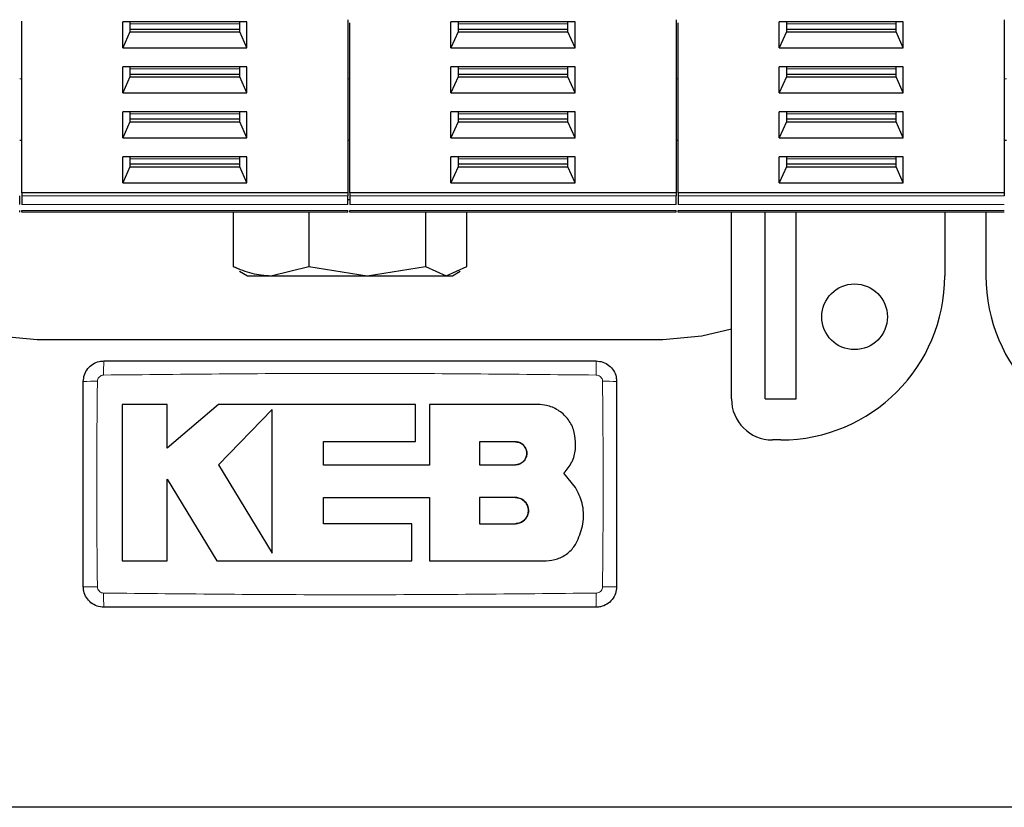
# Model space of a CAD drawing. Header units: millimetres. Extents: x 5 to 418, y 2 to 292.
# Tile 4 of 39: x 88 to 112, y 67 to 86. Entities that reach past the tile are written whole.
import ezdxf

# ---------------------------------------------------------------- set-up
doc = ezdxf.new("R2010")
doc.units = ezdxf.units.MM

msp = doc.modelspace()

# ---------------------------------------------------------------- linework, layer by layer
at = {"color": 7, "linetype": 'Continuous', "lineweight": 25}
for p, q in [((87.9898, 81.5619), (87.9898, 85.7453)), ((93.4772, 85.7337), (90.4524, 85.7337)), ((90.4524, 85.0975), (90.4524, 85.7337)), ((90.6273, 85.7337), (90.6273, 85.4863)), ((93.3023, 85.4863), (93.3023, 85.7337)), ((93.4772, 85.0975), (93.4772, 85.7337)), ((95.9398, 85.784), (95.9398, 81.5619)), ((95.9898, 81.5619), (95.9898, 85.7091)), ((101.4772, 85.7337), (98.4524, 85.7337)), ((98.4524, 85.0975), (98.4524, 85.7337)), ((98.6273, 85.7337), (98.6273, 85.4863)), ((101.3023, 85.4863), (101.3023, 85.7337)), ((101.4772, 85.0975), (101.4772, 85.7337)), ((103.9398, 85.784), (103.9398, 81.5619)), ((103.9898, 81.5619), (103.9898, 85.7091)), ((109.4772, 85.7337), (106.4524, 85.7337)), ((106.4524, 85.0975), (106.4524, 85.7337)), ((106.6273, 85.7337), (106.6273, 85.4863)), ((109.3023, 85.4863), (109.3023, 85.7337)), ((109.4772, 85.0975), (109.4772, 85.7337)), ((111.9398, 85.784), (111.9398, 81.5619)), ((90.6273, 85.4863), (90.4524, 85.0975)), ((90.6273, 85.557), (93.3023, 85.557)), ((90.6273, 85.4863), (93.3023, 85.4863)), ((93.4772, 85.0975), (93.3023, 85.4863)), ((98.6273, 85.4863), (98.4524, 85.0975)), ((98.6273, 85.557), (101.3023, 85.557)), ((98.6273, 85.4863), (101.3023, 85.4863)), ((101.4772, 85.0975), (101.3023, 85.4863)), ((106.6273, 85.4863), (106.4524, 85.0975)), ((106.6273, 85.557), (109.3023, 85.557)), ((106.6273, 85.4863), (109.3023, 85.4863)), ((109.4772, 85.0975), (109.3023, 85.4863)), ((90.4524, 85.0975), (93.4772, 85.0975)), ((98.4524, 85.0975), (101.4772, 85.0975)), ((106.4524, 85.0975), (109.4772, 85.0975)), ((93.4772, 84.6377), (90.4524, 84.6377)), ((90.4524, 84.0015), (90.4524, 84.6377)), ((90.6273, 84.6377), (90.6273, 84.3903)), ((93.3023, 84.3903), (93.3023, 84.6377)), ((93.4772, 84.0015), (93.4772, 84.6377)), ((101.4772, 84.6377), (98.4524, 84.6377)), ((98.4524, 84.0015), (98.4524, 84.6377)), ((98.6273, 84.6377), (98.6273, 84.3903)), ((101.3023, 84.3903), (101.3023, 84.6377)), ((101.4772, 84.0015), (101.4772, 84.6377)), ((109.4772, 84.6377), (106.4524, 84.6377)), ((106.4524, 84.0015), (106.4524, 84.6377)), ((106.6273, 84.6377), (106.6273, 84.3903)), ((109.3023, 84.3903), (109.3023, 84.6377)), ((109.4772, 84.0015), (109.4772, 84.6377)), ((90.6273, 84.3903), (90.4524, 84.0015)), ((90.6273, 84.461), (93.3023, 84.461)), ((90.6273, 84.3903), (93.3023, 84.3903)), ((93.4772, 84.0015), (93.3023, 84.3903)), ((98.6273, 84.3903), (98.4524, 84.0015)), ((98.6273, 84.461), (101.3023, 84.461)), ((98.6273, 84.3903), (101.3023, 84.3903)), ((101.4772, 84.0015), (101.3023, 84.3903)), ((106.6273, 84.3903), (106.4524, 84.0015)), ((106.6273, 84.461), (109.3023, 84.461)), ((106.6273, 84.3903), (109.3023, 84.3903)), ((109.4772, 84.0015), (109.3023, 84.3903)), ((90.4524, 84.0015), (93.4772, 84.0015)), ((98.4524, 84.0015), (101.4772, 84.0015)), ((106.4524, 84.0015), (109.4772, 84.0015)), ((93.4772, 83.5417), (90.4524, 83.5417)), ((90.4524, 82.9055), (90.4524, 83.5417)), ((90.6273, 83.5417), (90.6273, 83.2943)), ((93.3023, 83.2943), (93.3023, 83.5417)), ((93.4772, 82.9055), (93.4772, 83.5417)), ((101.4772, 83.5417), (98.4524, 83.5417)), ((98.4524, 82.9055), (98.4524, 83.5417)), ((98.6273, 83.5417), (98.6273, 83.2943)), ((101.3023, 83.2943), (101.3023, 83.5417)), ((101.4772, 82.9055), (101.4772, 83.5417)), ((109.4772, 83.5417), (106.4524, 83.5417)), ((106.4524, 82.9055), (106.4524, 83.5417)), ((106.6273, 83.5417), (106.6273, 83.2943)), ((109.3023, 83.2943), (109.3023, 83.5417)), ((109.4772, 82.9055), (109.4772, 83.5417)), ((90.6273, 83.2943), (90.4524, 82.9055)), ((90.6273, 83.365), (93.3023, 83.365)), ((90.6273, 83.2943), (93.3023, 83.2943)), ((93.4772, 82.9055), (93.3023, 83.2943)), ((98.6273, 83.2943), (98.4524, 82.9055)), ((98.6273, 83.365), (101.3023, 83.365)), ((98.6273, 83.2943), (101.3023, 83.2943)), ((101.4772, 82.9055), (101.3023, 83.2943)), ((106.6273, 83.2943), (106.4524, 82.9055)), ((106.6273, 83.365), (109.3023, 83.365)), ((106.6273, 83.2943), (109.3023, 83.2943)), ((109.4772, 82.9055), (109.3023, 83.2943)), ((87.9898, 82.8448), (87.9398, 82.8448)), ((90.4524, 82.9055), (93.4772, 82.9055)), ((95.9898, 82.8448), (95.9398, 82.8448)), ((98.4524, 82.9055), (101.4772, 82.9055)), ((103.9898, 82.8448), (103.9398, 82.8448)), ((106.4524, 82.9055), (109.4772, 82.9055)), ((111.9898, 82.8448), (111.9398, 82.8448)), ((93.4772, 82.4457), (90.4524, 82.4457)), ((90.4524, 81.8095), (90.4524, 82.4457)), ((90.6273, 82.4457), (90.6273, 82.1983)), ((93.3023, 82.1983), (93.3023, 82.4457)), ((93.4772, 81.8095), (93.4772, 82.4457)), ((101.4772, 82.4457), (98.4524, 82.4457)), ((98.4524, 81.8095), (98.4524, 82.4457)), ((98.6273, 82.4457), (98.6273, 82.1983)), ((101.3023, 82.1983), (101.3023, 82.4457)), ((101.4772, 81.8095), (101.4772, 82.4457)), ((109.4772, 82.4457), (106.4524, 82.4457)), ((106.4524, 81.8095), (106.4524, 82.4457)), ((106.6273, 82.4457), (106.6273, 82.1983)), ((109.3023, 82.1983), (109.3023, 82.4457)), ((109.4772, 81.8095), (109.4772, 82.4457)), ((90.6273, 82.1983), (90.4524, 81.8095)), ((90.6273, 82.269), (93.3023, 82.269)), ((90.6273, 82.1983), (93.3023, 82.1983)), ((93.4772, 81.8095), (93.3023, 82.1983)), ((98.6273, 82.1983), (98.4524, 81.8095)), ((98.6273, 82.269), (101.3023, 82.269)), ((98.6273, 82.1983), (101.3023, 82.1983)), ((101.4772, 81.8095), (101.3023, 82.1983)), ((106.6273, 82.1983), (106.4524, 81.8095)), ((106.6273, 82.269), (109.3023, 82.269)), ((106.6273, 82.1983), (109.3023, 82.1983)), ((109.4772, 81.8095), (109.3023, 82.1983)), ((90.4524, 81.8095), (93.4772, 81.8095)), ((98.4524, 81.8095), (101.4772, 81.8095)), ((106.4524, 81.8095), (109.4772, 81.8095)), ((95.9398, 81.5619), (87.9898, 81.5619)), ((87.9898, 81.5619), (87.9898, 81.4912)), ((95.9398, 81.5619), (95.9398, 81.4912)), ((95.9898, 81.3948), (95.9398, 81.3948)), ((103.9398, 81.5619), (95.9898, 81.5619)), ((95.9898, 81.5619), (95.9898, 81.4912)), ((103.9398, 81.5619), (103.9398, 81.4912)), ((111.9398, 81.5619), (103.9898, 81.5619)), ((103.9898, 81.5619), (103.9898, 81.4912)), ((111.9398, 81.5619), (111.9398, 81.4912)), ((95.9398, 81.0948), (87.9898, 81.0948)), ((93.1436, 81.0948), (93.1436, 79.7681)), ((94.9841, 81.0948), (94.9841, 79.7681)), ((103.9398, 81.0948), (95.9898, 81.0948)), ((97.8303, 81.0948), (97.8303, 79.7681)), ((98.8361, 79.7681), (98.8361, 81.0948)), ((111.9398, 81.0948), (103.9898, 81.0948)), ((105.2898, 76.5448), (105.2898, 81.0948)), ((106.1148, 76.5448), (106.1148, 81.0948)), ((106.8648, 76.5448), (106.8648, 81.0948)), ((110.4898, 81.0948), (110.4898, 79.5448)), ((111.4898, 81.0948), (111.4898, 79.5448)), ((93.3221, 79.6889), (93.1436, 79.7681)), ((94.0638, 79.5448), (94.9841, 79.7681)), ((94.9841, 79.7681), (96.4072, 79.5448)), ((96.4072, 79.5448), (97.8303, 79.7681)), ((97.8303, 79.7681), (98.3332, 79.5448)), ((98.3332, 79.5448), (98.8361, 79.7681)), ((93.3016, 79.6535), (93.4898, 79.5448)), ((93.4898, 79.5448), (94.0638, 79.5448)), ((94.0638, 79.5448), (96.4072, 79.5448)), ((96.4072, 79.5448), (98.3332, 79.5448)), ((98.3332, 79.5448), (98.4898, 79.5448)), ((98.4898, 79.5448), (98.678, 79.6535)), ((88.3648, 77.9948), (103.6148, 77.9948)), ((91.5343, 76.4094), (90.4346, 76.4094)), ((91.5343, 75.343), (91.5343, 76.4094)), ((92.7857, 76.4094), (91.5343, 75.343)), ((97.5845, 76.4094), (92.7857, 76.4094)), ((97.5845, 75.5062), (97.5845, 76.4094)), ((97.9321, 76.4094), (97.9321, 74.9295)), ((100.5769, 76.4094), (97.9321, 76.4094)), ((106.1148, 76.5448), (106.8648, 76.5448)), ((94.0974, 76.2904), (92.7857, 74.9411)), ((95.3422, 75.5062), (97.5845, 75.5062)), ((95.3422, 74.9295), (95.3422, 75.5062)), ((100.022, 75.499), (99.1515, 75.499)), ((99.1515, 75.499), (99.1515, 74.9411)), ((106.4898, 75.5448), (106.2898, 75.5448)), ((92.7857, 74.9411), (94.0974, 72.7854)), ((97.9321, 74.9295), (95.3422, 74.9295)), ((99.1515, 74.9411), (100.022, 74.9411)), ((101.4903, 74.3856), (101.2056, 74.7381)), ((91.5337, 74.5922), (92.7442, 72.6027)), ((91.5337, 72.6027), (91.5337, 74.5922)), ((95.3429, 74.1422), (97.9321, 74.1422)), ((95.3429, 73.5047), (95.3429, 74.1422)), ((97.9321, 74.1422), (97.9321, 72.6027)), ((99.1515, 74.1422), (99.1515, 73.5047)), ((100.022, 74.1422), (99.1515, 74.1422)), ((97.4947, 73.5047), (95.3429, 73.5047)), ((97.4947, 72.6027), (97.4947, 73.5047)), ((99.1515, 73.5047), (100.022, 73.5047)), ((90.4346, 72.6027), (91.5337, 72.6027)), ((92.7442, 72.6027), (97.4947, 72.6027)), ((97.9321, 72.6027), (100.7706, 72.6027)), ((150.7398, 66.5948), (41.2398, 66.5948))]:
    msp.add_line(p, q, dxfattribs=at)
at = {"color": 7, "linetype": 'Continuous', "lineweight": 18}
for p, q in [((90.6273, 85.6808), (93.3023, 85.6808)), ((98.6273, 85.6808), (101.3023, 85.6808)), ((106.6273, 85.6808), (109.3023, 85.6808)), ((90.6273, 84.5848), (93.3023, 84.5848)), ((98.6273, 84.5848), (101.3023, 84.5848)), ((106.6273, 84.5848), (109.3023, 84.5848)), ((87.9898, 84.3448), (87.9398, 84.3448)), ((95.9898, 84.3448), (95.9398, 84.3448)), ((103.9898, 84.3448), (103.9398, 84.3448)), ((111.9898, 84.3448), (111.9398, 84.3448)), ((90.6273, 83.4887), (93.3023, 83.4887)), ((98.6273, 83.4887), (101.3023, 83.4887)), ((106.6273, 83.4887), (109.3023, 83.4887)), ((90.6273, 82.3927), (93.3023, 82.3927)), ((98.6273, 82.3927), (101.3023, 82.3927)), ((106.6273, 82.3927), (109.3023, 82.3927)), ((95.9398, 81.4912), (87.9898, 81.4912)), ((103.9398, 81.4912), (95.9898, 81.4912)), ((111.9398, 81.4912), (103.9898, 81.4912)), ((95.9398, 81.279), (87.9898, 81.279)), ((95.9398, 81.1387), (87.9898, 81.1387)), ((103.9398, 81.279), (95.9898, 81.279)), ((103.9398, 81.1387), (95.9898, 81.1387)), ((111.9398, 81.279), (103.9898, 81.279)), ((111.9398, 81.1387), (103.9898, 81.1387))]:
    msp.add_line(p, q, dxfattribs=at)
at = {"color": 7, "linetype": 'Continuous', "lineweight": 25, "flags": 128}
for points in [[(86.6898, 78.2561), (87.4097, 78.0784), (88.3648, 77.9948)], [(103.6148, 77.9948), (104.5699, 78.0784), (105.2898, 78.2561)]]:
    msp.add_lwpolyline(points, dxfattribs=at)
at = {"color": 7, "linetype": 'Continuous', "lineweight": 25}
msp.add_circle((108.2898, 78.5448), 0.8, dxfattribs=at)
for centre, radius, start, end in [((106.4898, 79.5448), 4, 270, 0), ((115.4898, 79.5448), 4, 180, 270), ((106.2898, 76.5448), 1, 180, 270)]:
    msp.add_arc(centre, radius, start, end, dxfattribs=at)
at = {"color": 7, "linetype": 'Continuous', "lineweight": 18}
for centre, radius, start, end in [((97.0291, 77.2109), 7.0441, 177.89329, 180.69136), ((94.9506, 77.2109), 7.0439, 359.30862, 2.10675), ((89.7488, 69.7272), 7.2473, 89.32802, 92.04761), ((102.2309, 69.7269), 7.2475, 87.95247, 90.67195), ((89.7488, 79.2076), 7.2425, 267.95105, 270.67242), ((97.0254, 71.7288), 7.0403, 179.30828, 182.10781), ((94.9505, 71.7288), 7.044, 357.89328, 0.69137), ((102.2309, 79.2128), 7.2476, 269.32805, 272.04752)]:
    msp.add_arc(centre, radius, start, end, dxfattribs=at)
at = {"color": 7, "linetype": 'Continuous', "lineweight": 25}
for points in [[(87.9398, 81.279), (87.9398, 81.2945), (87.9398, 81.3255), (87.9398, 81.3851), (87.9398, 81.4447), (87.9398, 81.4757), (87.9398, 81.4912)], [(87.9898, 81.4912), (87.9898, 81.4757), (87.9898, 81.4447), (87.9898, 81.3851), (87.9898, 81.3255), (87.9898, 81.2945), (87.9898, 81.279)], [(95.9398, 81.279), (95.9398, 81.2945), (95.9398, 81.3255), (95.9398, 81.3851), (95.9398, 81.4447), (95.9398, 81.4757), (95.9398, 81.4912)], [(95.9898, 81.4912), (95.9898, 81.4757), (95.9898, 81.4447), (95.9898, 81.3851), (95.9898, 81.3255), (95.9898, 81.2945), (95.9898, 81.279)], [(103.9398, 81.279), (103.9398, 81.2945), (103.9398, 81.3255), (103.9398, 81.3851), (103.9398, 81.4447), (103.9398, 81.4757), (103.9398, 81.4912)], [(103.9898, 81.4912), (103.9898, 81.4757), (103.9898, 81.4447), (103.9898, 81.3851), (103.9898, 81.3255), (103.9898, 81.2945), (103.9898, 81.279)], [(87.9398, 81.0948), (87.9398, 81.0954), (87.9398, 81.0965), (87.9398, 81.1055), (87.9398, 81.1191), (87.9398, 81.1322), (87.9398, 81.1387)], [(87.9898, 81.0948), (87.9898, 81.0954), (87.9898, 81.0965), (87.9898, 81.1055), (87.9898, 81.1191), (87.9898, 81.1322), (87.9898, 81.1387)], [(95.9398, 81.0948), (95.9398, 81.0954), (95.9398, 81.0965), (95.9398, 81.1055), (95.9398, 81.1191), (95.9398, 81.1322), (95.9398, 81.1387)], [(95.9898, 81.0948), (95.9898, 81.0954), (95.9898, 81.0965), (95.9898, 81.1055), (95.9898, 81.1191), (95.9898, 81.1322), (95.9898, 81.1387)], [(103.9398, 81.0948), (103.9398, 81.0954), (103.9398, 81.0965), (103.9398, 81.1055), (103.9398, 81.1191), (103.9398, 81.1322), (103.9398, 81.1387)], [(103.9898, 81.0948), (103.9898, 81.0954), (103.9898, 81.0965), (103.9898, 81.1055), (103.9898, 81.1191), (103.9898, 81.1322), (103.9898, 81.1387)]]:
    msp.add_open_spline(points, degree=3, dxfattribs=at)
for points, knots in [([(93.1436, 79.7681), (93.293, 79.7057), (93.5947, 79.5797), (93.9065, 79.5565), (94.0638, 79.5448)], [0, 0, 0, 0, 0.495458, 1, 1, 1, 1]), ([(89.4898, 76.9698), (89.4953, 77.026), (89.5064, 77.1384), (89.5926, 77.2883), (89.7194, 77.4013), (89.86, 77.4613), (89.9529, 77.4674), (89.9898, 77.4698)], [0, 0, 0, 0, 0.2146728, 0.4293525, 0.6440267, 0.8586958, 1, 1, 1, 1]), ([(89.9898, 77.4698), (91.9897, 77.4698), (95.9897, 77.4698), (99.9897, 77.4698), (101.9898, 77.4698)], [0, 0, 0, 0, 0.499961, 1, 1, 1, 1]), ([(101.9898, 77.4698), (102.046, 77.4643), (102.1584, 77.4532), (102.3083, 77.367), (102.4213, 77.2402), (102.4813, 77.0996), (102.4874, 77.0067), (102.4898, 76.9698)], [0, 0, 0, 0, 0.2146724, 0.429352, 0.6440262, 0.8586956, 1, 1, 1, 1]), ([(89.4898, 71.9698), (89.4898, 72.5014), (89.4898, 73.6005), (89.4898, 75.2673), (89.4898, 76.4023), (89.4898, 76.9698)], [0, 0, 0, 0, 0.31897789, 0.65947635, 1, 1, 1, 1]), ([(102.4898, 76.9698), (102.4898, 76.4382), (102.4898, 75.3391), (102.4898, 73.6724), (102.4898, 72.5373), (102.4898, 71.9698)], [0, 0, 0, 0, 0.3189779, 0.6594763, 1, 1, 1, 1]), ([(90.4346, 76.4094), (90.4346, 75.8887), (90.4346, 74.6199), (90.4346, 73.351), (90.4346, 72.6027)], [0, 0, 0, 0, 0.4103295, 1, 1, 1, 1]), ([(101.4903, 75.496), (101.4802, 75.5987), (101.46, 75.8039), (101.3027, 76.0776), (101.0711, 76.2841), (100.8142, 76.3937), (100.6444, 76.4049), (100.5769, 76.4094)], [0, 0, 0, 0, 0.21459, 0.4291787, 0.6437975, 0.8584406, 1, 1, 1, 1]), ([(94.0974, 72.7854), (94.0974, 73.3058), (94.0974, 74.474), (94.0974, 75.6424), (94.0974, 76.2904)], [0, 0, 0, 0, 0.44547751, 1, 1, 1, 1]), ([(100.022, 74.9411), (100.0534, 74.9442), (100.1162, 74.9503), (100.1998, 74.9986), (100.2633, 75.0695), (100.2995, 75.1581), (100.3043, 75.2535), (100.2773, 75.3451), (100.2216, 75.4226), (100.1434, 75.4769), (100.0726, 75.4974), (100.0317, 75.4987), (100.022, 75.499)], [0, 0, 0, 0, 0.107578, 0.2151551, 0.3227414, 0.4302646, 0.5376806, 0.6449866, 0.752213, 0.8594107, 0.9666405, 1, 1, 1, 1]), ([(100.022, 75.499), (100.0533, 75.496), (100.116, 75.4898), (100.1996, 75.4417), (100.263, 75.3709), (100.2993, 75.2826), (100.3044, 75.1874), (100.2777, 75.0958), (100.2222, 75.0181), (100.1441, 74.9635), (100.073, 74.9427), (100.0319, 74.9414), (100.022, 74.9411)], [0, 0, 0, 0, 0.10733422, 0.21467204, 0.32192864, 0.42912999, 0.53633856, 0.64360967, 0.75098265, 0.85846837, 0.9660383, 1, 1, 1, 1]), ([(101.2056, 74.7381), (101.2753, 74.8225), (101.4146, 74.9913), (101.4933, 75.2674), (101.4911, 75.4361), (101.4903, 75.496)], [0, 0, 0, 0, 0.3919653, 0.7839447, 1, 1, 1, 1]), ([(101.5539, 73.1286), (101.6042, 73.2691), (101.7049, 73.5503), (101.6767, 74.0008), (101.551, 74.2603), (101.4903, 74.3856)], [0, 0, 0, 0, 0.3407821, 0.6815687, 1, 1, 1, 1]), ([(100.022, 73.5047), (100.0578, 73.5082), (100.1295, 73.5153), (100.2249, 73.5702), (100.2974, 73.6511), (100.3389, 73.752), (100.3447, 73.8608), (100.3142, 73.9655), (100.2507, 74.0542), (100.1615, 74.1167), (100.0802, 74.1403), (100.0333, 74.1418), (100.022, 74.1422)], [0, 0, 0, 0, 0.1073587, 0.214721, 0.322003, 0.4292233, 0.5364373, 0.6436973, 0.7510459, 0.8585026, 0.9660513, 1, 1, 1, 1]), ([(100.022, 74.1422), (100.0579, 74.1387), (100.1296, 74.1316), (100.2251, 74.0765), (100.2977, 73.9954), (100.339, 73.8942), (100.3446, 73.7853), (100.3138, 73.6807), (100.2501, 73.5921), (100.1608, 73.53), (100.0798, 73.5066), (100.0331, 73.5051), (100.022, 73.5047)], [0, 0, 0, 0, 0.1075789, 0.2151577, 0.3227289, 0.4302244, 0.5376129, 0.6449022, 0.7521279, 0.8593402, 0.9665938, 1, 1, 1, 1]), ([(100.7706, 72.6027), (100.8658, 72.612), (101.0562, 72.6307), (101.3085, 72.7768), (101.4725, 72.9554), (101.5334, 73.085), (101.5539, 73.1286)], [0, 0, 0, 0, 0.2851253, 0.5702516, 0.8553553, 1, 1, 1, 1]), ([(89.9898, 71.4698), (89.9336, 71.4753), (89.8212, 71.4864), (89.6714, 71.5726), (89.5583, 71.6994), (89.4984, 71.84), (89.4922, 71.9329), (89.4898, 71.9698)], [0, 0, 0, 0, 0.2146723, 0.429352, 0.6440261, 0.8586954, 1, 1, 1, 1]), ([(102.4898, 71.9698), (102.4843, 71.9136), (102.4732, 71.8012), (102.387, 71.6514), (102.2602, 71.5383), (102.1196, 71.4784), (102.0267, 71.4722), (101.9898, 71.4698)], [0, 0, 0, 0, 0.2146728, 0.4293525, 0.6440267, 0.8586958, 1, 1, 1, 1]), ([(101.9898, 71.4698), (99.99, 71.4698), (95.99, 71.4698), (91.99, 71.4698), (89.9898, 71.4698)], [0, 0, 0, 0, 0.499961, 1, 1, 1, 1])]:
    msp.add_open_spline(points, degree=3, knots=knots, dxfattribs=at)
at = {"color": 7, "linetype": 'Continuous', "lineweight": 18}
for points, knots in [([(89.9856, 77.1259), (89.9745, 77.125), (89.9464, 77.1228), (89.9041, 77.1043), (89.8657, 77.07), (89.8394, 77.0248), (89.8356, 76.9909), (89.8338, 76.9739)], [0, 0, 0, 0, 0.14056698, 0.35532785, 0.57084385, 0.7860438, 1, 1, 1, 1]), ([(101.9941, 77.1259), (99.9925, 77.1462), (95.9897, 77.1867), (91.9868, 77.1462), (89.9856, 77.1259)], [0, 0, 0, 0, 0.50003904, 1, 1, 1, 1]), ([(102.1459, 76.9739), (102.145, 76.985), (102.1428, 77.0131), (102.1243, 77.0555), (102.09, 77.0938), (102.0449, 77.1203), (102.011, 77.124), (101.9941, 77.1259)], [0, 0, 0, 0, 0.1406564, 0.3555028, 0.5710316, 0.7861708, 1, 1, 1, 1]), ([(89.8338, 76.9739), (89.828, 76.4055), (89.8166, 75.2686), (89.8171, 73.5991), (89.8283, 72.4981), (89.8338, 71.9657)], [0, 0, 0, 0, 0.34049866, 0.68104892, 1, 1, 1, 1]), ([(102.1459, 71.9657), (102.1516, 72.5341), (102.1631, 73.671), (102.1625, 75.3406), (102.1513, 76.4415), (102.1459, 76.9739)], [0, 0, 0, 0, 0.3404988, 0.6810495, 1, 1, 1, 1]), ([(89.8338, 71.9657), (89.8346, 71.9546), (89.8368, 71.9265), (89.8553, 71.8842), (89.8896, 71.8458), (89.9347, 71.8194), (89.9687, 71.8156), (89.9856, 71.8138)], [0, 0, 0, 0, 0.1406569, 0.3555038, 0.5710329, 0.7861716, 1, 1, 1, 1]), ([(89.9856, 71.8138), (91.9871, 71.7935), (95.99, 71.7529), (99.9928, 71.7935), (101.9941, 71.8138)], [0, 0, 0, 0, 0.50003916, 1, 1, 1, 1]), ([(101.9941, 71.8138), (102.0052, 71.8146), (102.0332, 71.8168), (102.0755, 71.8353), (102.1139, 71.8697), (102.1403, 71.9148), (102.144, 71.9488), (102.1459, 71.9657)], [0, 0, 0, 0, 0.1405668, 0.3553275, 0.5708435, 0.7860436, 1, 1, 1, 1])]:
    msp.add_open_spline(points, degree=3, knots=knots, dxfattribs=at)

doc.saveas('drawing.dxf')
